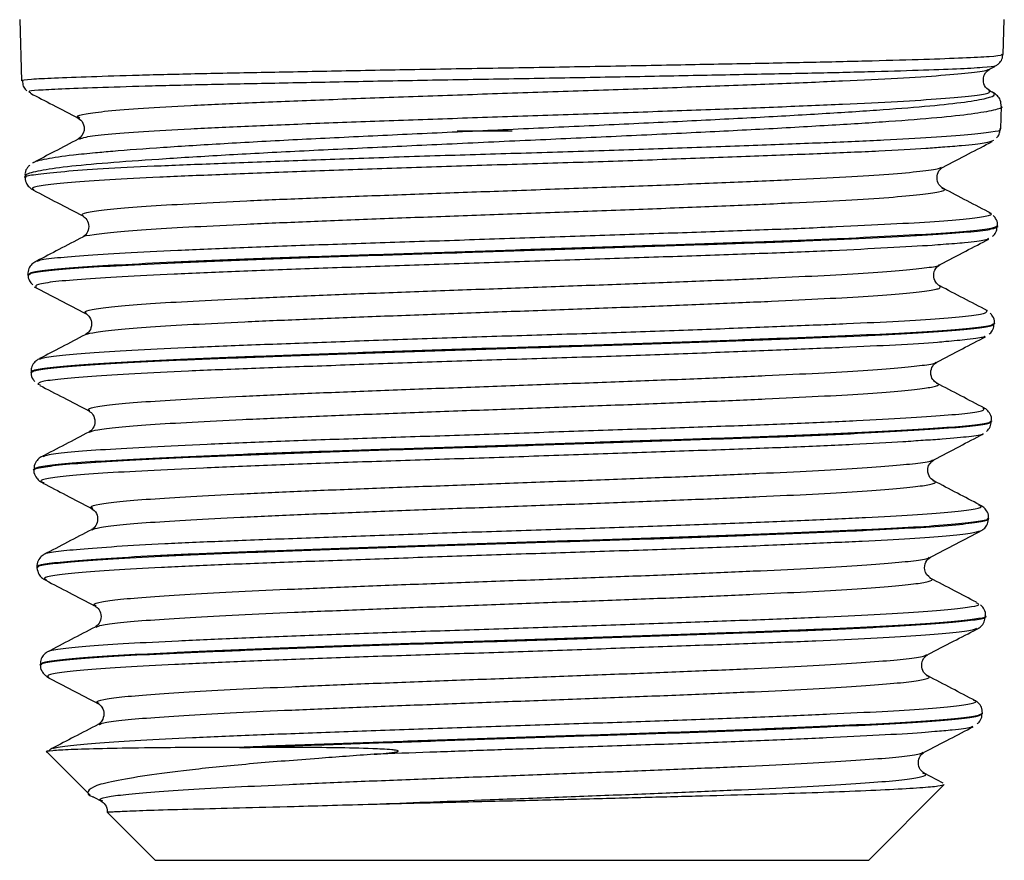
# Model space of a CAD drawing. Header units: millimetres. Extents: x 56 to 624, y -436 to 314.
# Tile 3 of 22: x 71 to 84, y 12 to 24. Entities that reach past the tile are written whole.
import ezdxf

# ---------------------------------------------------------------- set-up
doc = ezdxf.new("R2010")
doc.units = ezdxf.units.MM

msp = doc.modelspace()

# ---------------------------------------------------------------- linework, layer by layer
at = {"color": 7, "linetype": 'Continuous', "lineweight": 25}
for p, q in [((70.761, 23.825), (70.787, 22.985)), ((84.248, 23.349), (84.263, 23.825)), ((84.059, 23.146), (84.134, 23.185)), ((84.131, 23.192), (84.131, 23.191)), ((70.909, 22.828), (70.915, 22.825)), ((84.076, 22.844), (84.056, 22.855)), ((84.216, 22.326), (84.226, 22.637)), ((71.586, 22.474), (71.584, 22.476)), ((76.762, 22.299), (77.512, 22.299)), ((70.828, 21.675), (70.829, 21.659)), ((70.954, 21.492), (70.955, 21.491)), ((83.412, 21.51), (83.407, 21.511)), ((84.066, 21.171), (84.054, 21.175)), ((84.174, 20.991), (84.174, 20.998)), ((83.369, 20.465), (83.37, 20.468)), ((70.87, 20.328), (70.87, 20.32)), ((70.983, 20.159), (70.979, 20.154)), ((84.132, 19.653), (84.133, 19.659)), ((70.912, 18.993), (70.912, 18.986)), ((71.011, 18.827), (71.04, 18.818)), ((71.725, 18.46), (71.724, 18.461)), ((84.091, 18.316), (84.091, 18.323)), ((70.954, 17.654), (70.954, 17.647)), ((71.085, 17.481), (71.095, 17.477)), ((84.049, 16.98), (84.049, 16.986)), ((70.996, 16.318), (70.996, 16.312)), ((71.124, 16.147), (71.13, 16.141)), ((83.887, 15.824), (83.875, 15.829)), ((71.81, 15.787), (71.808, 15.789)), ((84.007, 15.642), (84.007, 15.649)), ((83.881, 15.476), (83.863, 15.47)), ((71.037, 14.98), (71.038, 14.974)), ((83.201, 14.827), (83.198, 14.828)), ((83.965, 14.308), (83.965, 14.313)), ((71.849, 14.16), (71.854, 14.162)), ((71.138, 13.782), (71.729, 13.192)), ((73.777, 13.848), (73.921, 13.848)), ((83.151, 13.491), (83.148, 13.493)), ((83.424, 13.358), (83.166, 13.493)), ((82.402, 12.299), (83.44, 13.337)), ((71.778, 13.164), (71.881, 13.11)), ((71.9, 13.11), (71.893, 13.113)), ((71.96, 12.961), (72.621, 12.299)), ((82.402, 12.299), (72.621, 12.299))]:
    msp.add_line(p, q, dxfattribs=at)
for points, knots in [([(70.802, 22.986), (70.797, 22.987), (70.768, 22.998), (70.901, 23.01), (71.211, 23.026), (71.713, 23.045), (72.38, 23.066), (73.188, 23.086), (74.126, 23.104), (75.151, 23.125), (76.254, 23.145), (77.382, 23.164), (78.525, 23.183), (79.628, 23.204), (80.682, 23.224), (81.637, 23.242), (82.483, 23.263), (83.18, 23.283), (83.725, 23.302), (84.078, 23.321), (84.248, 23.338), (84.229, 23.347), (84.224, 23.35)], [0, 0, 0, 0, 0.010737, 0.065173, 0.118062, 0.172484, 0.225397, 0.279846, 0.332752, 0.387192, 0.440124, 0.494592, 0.547522, 0.601986, 0.654932, 0.709415, 0.762371, 0.816864, 0.869822, 0.924316, 0.977305, 1, 1, 1, 1]), ([(84.134, 23.187), (84.145, 23.192), (84.166, 23.201), (84.213, 23.247), (84.243, 23.304), (84.24, 23.341), (84.239, 23.35)], [0, 0, 0, 0, 0.332866, 0.615362, 0.896166, 1, 1, 1, 1]), ([(84.131, 23.191), (84.133, 23.19), (84.144, 23.182), (83.984, 23.167), (83.639, 23.148), (83.106, 23.129), (82.416, 23.108), (81.589, 23.088), (80.643, 23.07), (79.611, 23.05), (78.518, 23.029), (77.397, 23.01), (76.28, 22.991), (75.198, 22.971), (74.182, 22.95), (73.26, 22.932), (72.46, 22.912), (71.802, 22.891), (71.307, 22.873), (70.996, 22.856), (70.864, 22.843), (70.899, 22.831), (70.909, 22.828)], [0, 0, 0, 0, 0.009559, 0.063552, 0.117519, 0.171485, 0.22545, 0.279414, 0.333364, 0.387312, 0.441253, 0.495193, 0.549124, 0.603056, 0.656972, 0.710889, 0.764802, 0.818716, 0.87262, 0.926524, 0.980388, 1, 1, 1, 1]), ([(71.584, 22.476), (71.568, 22.483), (71.524, 22.503), (71.647, 22.535), (71.942, 22.573), (72.432, 22.611), (73.085, 22.648), (73.882, 22.686), (74.802, 22.723), (75.818, 22.761), (76.898, 22.799), (78.008, 22.836), (79.115, 22.874), (80.182, 22.911), (81.179, 22.949), (82.07, 22.987), (82.825, 23.024), (83.428, 23.062), (83.836, 23.099), (84.038, 23.127), (84.04, 23.143), (84.04, 23.146)], [0, 0, 0, 0, 0.031193, 0.084925, 0.138876, 0.193211, 0.247868, 0.302812, 0.358049, 0.413594, 0.469438, 0.525562, 0.581996, 0.638734, 0.695754, 0.753074, 0.810703, 0.868622, 0.926829, 0.985346, 1, 1, 1, 1]), ([(84.06, 22.853), (84.034, 22.872), (83.985, 22.908), (83.962, 23.064), (84.022, 23.114), (84.06, 23.146)], [0, 0, 0, 0, 0.282513, 0.54734, 1, 1, 1, 1]), ([(70.798, 22.985), (70.8, 22.961), (70.805, 22.911), (70.839, 22.867), (70.854, 22.855), (70.859, 22.851)], [0, 0, 0, 0, 0.404066, 0.814898, 1, 1, 1, 1]), ([(71.579, 22.187), (71.601, 22.197), (71.653, 22.219), (71.947, 22.254), (72.431, 22.291), (73.085, 22.329), (73.882, 22.366), (74.802, 22.404), (75.818, 22.442), (76.898, 22.479), (78.008, 22.517), (79.115, 22.554), (80.182, 22.592), (81.179, 22.63), (82.07, 22.667), (82.825, 22.705), (83.426, 22.742), (83.844, 22.78), (84.075, 22.817), (84.062, 22.841), (84.055, 22.853)], [0, 0, 0, 0, 0.041632, 0.095705, 0.150163, 0.204944, 0.260012, 0.315374, 0.371044, 0.427014, 0.483265, 0.539827, 0.596693, 0.653842, 0.711292, 0.76905, 0.8271, 0.885439, 0.944087, 1, 1, 1, 1]), ([(71.801, 22.002), (71.877, 22.009), (72.126, 22.034), (72.715, 22.075), (73.544, 22.128), (74.494, 22.18), (75.529, 22.23), (76.62, 22.282), (77.738, 22.334), (78.85, 22.386), (79.924, 22.437), (80.931, 22.489), (81.839, 22.541), (82.627, 22.592), (83.266, 22.643), (83.746, 22.696), (84.042, 22.748), (84.168, 22.798), (84.091, 22.833), (84.053, 22.85)], [0, 0, 0, 0, 0.026754, 0.087494, 0.148261, 0.209029, 0.269809, 0.330589, 0.391427, 0.452264, 0.513097, 0.573931, 0.634829, 0.695726, 0.756623, 0.817519, 0.878463, 0.939408, 1, 1, 1, 1]), ([(84.22, 22.637), (84.218, 22.666), (84.214, 22.727), (84.165, 22.786), (84.12, 22.821), (84.091, 22.836), (84.074, 22.842), (84.073, 22.842)], [0, 0, 0, 0, 0.202986, 0.423505, 0.661932, 0.98037, 1, 1, 1, 1]), ([(70.91, 22.816), (71.011, 22.763), (71.23, 22.649), (71.448, 22.535), (71.565, 22.474)], [0, 0, 0, 0, 0.464584, 1, 1, 1, 1]), ([(84.218, 22.638), (84.22, 22.636), (84.251, 22.618), (84.13, 22.583), (83.846, 22.531), (83.357, 22.478), (82.713, 22.427), (81.913, 22.377), (80.997, 22.324), (79.972, 22.272), (78.888, 22.221), (77.755, 22.17), (76.626, 22.117), (75.512, 22.065), (74.466, 22.015), (73.497, 21.963), (72.652, 21.91), (71.939, 21.859), (71.388, 21.809), (71.018, 21.753), (70.833, 21.707), (70.847, 21.683), (70.851, 21.675)], [0, 0, 0, 0, 0.00476, 0.057876, 0.112533, 0.165617, 0.220241, 0.273313, 0.327928, 0.380959, 0.435528, 0.488549, 0.543111, 0.596093, 0.650612, 0.703578, 0.758082, 0.811019, 0.865493, 0.918395, 0.972832, 1, 1, 1, 1]), ([(71.565, 22.475), (71.589, 22.457), (71.637, 22.421), (71.657, 22.266), (71.599, 22.217), (71.562, 22.186)], [0, 0, 0, 0, 0.27953, 0.542759, 1, 1, 1, 1]), ([(70.852, 21.659), (70.847, 21.664), (70.827, 21.681), (70.995, 21.708), (71.344, 21.745), (71.884, 21.783), (72.576, 21.819), (73.416, 21.852), (74.365, 21.888), (75.412, 21.926), (76.51, 21.963), (77.647, 21.997), (78.77, 22.031), (79.867, 22.069), (80.889, 22.106), (81.823, 22.141), (82.628, 22.175), (83.293, 22.212), (83.793, 22.25), (84.101, 22.286), (84.234, 22.31), (84.207, 22.324), (84.203, 22.326)], [0, 0, 0, 0, 0.02284, 0.075772, 0.130239, 0.18321, 0.23772, 0.290694, 0.345206, 0.398204, 0.452741, 0.50576, 0.560318, 0.613343, 0.667906, 0.720968, 0.775571, 0.828625, 0.883218, 0.936319, 0.990963, 1, 1, 1, 1]), ([(84.156, 22.204), (84.17, 22.219), (84.197, 22.247), (84.203, 22.3), (84.206, 22.325)], [0, 0, 0, 0, 0.539386, 1, 1, 1, 1]), ([(71.563, 22.187), (71.455, 22.13), (71.251, 22.024), (71.048, 21.917), (70.953, 21.868)], [0, 0, 0, 0, 0.534574, 1, 1, 1, 1]), ([(84.116, 22.166), (84.084, 22.154), (84.022, 22.132), (83.768, 22.102), (83.506, 22.082), (83.414, 22.076)], [0, 0, 0, 0, 0.394131, 0.788261, 1, 1, 1, 1]), ([(83.423, 21.803), (83.54, 21.864), (83.764, 21.981), (83.989, 22.098), (84.097, 22.154)], [0, 0, 0, 0, 0.52033, 1, 1, 1, 1]), ([(83.414, 22.076), (83.342, 22.07), (83.115, 22.051), (82.559, 22.021), (81.77, 21.987), (80.853, 21.953), (79.843, 21.915), (78.767, 21.877), (77.655, 21.843), (76.54, 21.809), (75.453, 21.772), (74.424, 21.734), (73.485, 21.699), (72.658, 21.665), (71.972, 21.629), (71.44, 21.591), (71.09, 21.555), (70.91, 21.523), (70.941, 21.502), (70.954, 21.492)], [0, 0, 0, 0, 0.02846, 0.090003, 0.151543, 0.213083, 0.274584, 0.336086, 0.397583, 0.459079, 0.520543, 0.582006, 0.643458, 0.704909, 0.766335, 0.827762, 0.889167, 0.950572, 1, 1, 1, 1]), ([(70.948, 21.856), (70.947, 21.859), (70.941, 21.878), (71.119, 21.918), (71.4, 21.966), (71.695, 21.992), (71.801, 22.002)], [0, 0, 0, 0, 0.0671001, 0.4315069, 0.7959131, 1, 1, 1, 1]), ([(70.9, 21.83), (70.889, 21.821), (70.866, 21.8), (70.83, 21.739), (70.834, 21.691), (70.836, 21.675)], [0, 0, 0, 0, 0.345529, 0.778747, 1, 1, 1, 1]), ([(71.633, 21.134), (71.622, 21.144), (71.598, 21.166), (71.758, 21.201), (72.072, 21.236), (72.541, 21.271), (73.141, 21.306), (73.859, 21.342), (74.68, 21.377), (75.581, 21.412), (76.533, 21.447), (77.534, 21.483), (78.558, 21.52), (79.57, 21.558), (80.518, 21.595), (81.375, 21.633), (82.113, 21.67), (82.706, 21.708), (83.127, 21.746), (83.366, 21.777), (83.391, 21.796), (83.4, 21.803)], [0, 0, 0, 0, 0.04724, 0.099824, 0.152425, 0.205038, 0.257676, 0.310305, 0.362946, 0.415591, 0.468265, 0.520944, 0.577122, 0.633313, 0.689529, 0.74576, 0.801981, 0.858219, 0.914475, 0.970754, 1, 1, 1, 1]), ([(83.423, 21.513), (83.403, 21.527), (83.362, 21.556), (83.329, 21.658), (83.362, 21.76), (83.403, 21.789), (83.423, 21.803)], [0, 0, 0, 0, 0.248012, 0.500396, 0.752534, 1, 1, 1, 1]), ([(70.835, 21.664), (70.835, 21.662), (70.828, 21.63), (70.858, 21.566), (70.901, 21.517), (70.933, 21.495), (70.948, 21.489), (70.954, 21.487)], [0, 0, 0, 0, 0.01583, 0.297688, 0.552436, 0.835149, 1, 1, 1, 1]), ([(70.951, 21.486), (71.059, 21.43), (71.284, 21.312), (71.509, 21.195), (71.626, 21.134)], [0, 0, 0, 0, 0.4809968, 1, 1, 1, 1]), ([(71.629, 20.844), (71.628, 20.845), (71.625, 20.857), (71.767, 20.881), (72.07, 20.916), (72.541, 20.952), (73.141, 20.987), (73.859, 21.022), (74.68, 21.057), (75.581, 21.093), (76.533, 21.128), (77.534, 21.164), (78.558, 21.201), (79.57, 21.238), (80.518, 21.276), (81.374, 21.314), (82.114, 21.351), (82.704, 21.389), (83.135, 21.426), (83.38, 21.464), (83.473, 21.492), (83.421, 21.507), (83.412, 21.51)], [0, 0, 0, 0, 0.002679, 0.055561, 0.108459, 0.16137, 0.214305, 0.267233, 0.320171, 0.373114, 0.426086, 0.479063, 0.535559, 0.592068, 0.648601, 0.705151, 0.76169, 0.818246, 0.874821, 0.931418, 0.988003, 1, 1, 1, 1]), ([(84.081, 21.169), (83.972, 21.226), (83.754, 21.339), (83.537, 21.453), (83.428, 21.51)], [0, 0, 0, 0, 0.500039, 1, 1, 1, 1]), ([(71.001, 20.508), (71.003, 20.512), (71.012, 20.529), (71.214, 20.558), (71.61, 20.592), (72.183, 20.626), (72.907, 20.663), (73.761, 20.701), (74.723, 20.736), (75.764, 20.77), (76.856, 20.806), (77.966, 20.844), (79.064, 20.881), (80.119, 20.915), (81.098, 20.95), (81.978, 20.987), (82.729, 21.024), (83.333, 21.059), (83.774, 21.093), (84.021, 21.13), (84.112, 21.157), (84.069, 21.17), (84.066, 21.171)], [0, 0, 0, 0, 0.017893, 0.072092, 0.126323, 0.180554, 0.234774, 0.288994, 0.343273, 0.397553, 0.4518, 0.506048, 0.560369, 0.614691, 0.668973, 0.723255, 0.777613, 0.831971, 0.886294, 0.940617, 0.995006, 1, 1, 1, 1]), ([(71.625, 21.134), (71.646, 21.12), (71.686, 21.091), (71.719, 20.989), (71.686, 20.887), (71.645, 20.858), (71.625, 20.844)], [0, 0, 0, 0, 0.247758, 0.499731, 0.751875, 1, 1, 1, 1]), ([(84.167, 20.997), (84.169, 21.003), (84.176, 21.039), (84.147, 21.102), (84.121, 21.128), (84.11, 21.139)], [0, 0, 0, 0, 0.095149, 0.604612, 1, 1, 1, 1]), ([(70.892, 20.321), (70.89, 20.329), (70.887, 20.349), (71.094, 20.382), (71.486, 20.418), (72.053, 20.451), (72.779, 20.487), (73.633, 20.525), (74.606, 20.562), (75.653, 20.596), (76.763, 20.63), (77.884, 20.668), (79.005, 20.706), (80.075, 20.74), (81.081, 20.774), (81.977, 20.811), (82.754, 20.849), (83.377, 20.885), (83.835, 20.918), (84.121, 20.954), (84.155, 20.979), (84.172, 20.991)], [0, 0, 0, 0, 0.033587, 0.08802, 0.14096, 0.195439, 0.248368, 0.302832, 0.35581, 0.410328, 0.463293, 0.517792, 0.570805, 0.625359, 0.678362, 0.732901, 0.785946, 0.840532, 0.893577, 0.94816, 1, 1, 1, 1]), ([(84.164, 20.998), (84.153, 20.987), (84.131, 20.964), (83.865, 20.928), (83.428, 20.894), (82.813, 20.86), (82.055, 20.822), (81.161, 20.785), (80.172, 20.75), (79.098, 20.716), (77.989, 20.679), (76.857, 20.641), (75.754, 20.605), (74.692, 20.571), (73.719, 20.536), (72.846, 20.498), (72.114, 20.461), (71.527, 20.427), (71.123, 20.393), (70.895, 20.358), (70.891, 20.337), (70.89, 20.328)], [0, 0, 0, 0, 0.047942, 0.100965, 0.155526, 0.208558, 0.263132, 0.316116, 0.370637, 0.423635, 0.478174, 0.531123, 0.585607, 0.638569, 0.693069, 0.745987, 0.80044, 0.853362, 0.907821, 0.960712, 1, 1, 1, 1]), ([(84.102, 20.855), (84.106, 20.858), (84.123, 20.871), (84.159, 20.918), (84.161, 20.97), (84.161, 20.991)], [0, 0, 0, 0, 0.171499, 0.669555, 1, 1, 1, 1]), ([(71.625, 20.844), (71.516, 20.787), (71.307, 20.678), (71.097, 20.569), (70.997, 20.516)], [0, 0, 0, 0, 0.519516, 1, 1, 1, 1]), ([(83.383, 20.468), (83.5, 20.529), (83.723, 20.645), (83.946, 20.762), (84.052, 20.817)], [0, 0, 0, 0, 0.524029, 1, 1, 1, 1]), ([(84.048, 20.826), (84.035, 20.817), (84.003, 20.796), (83.79, 20.769), (83.529, 20.75), (83.426, 20.742)], [0, 0, 0, 0, 0.28751, 0.717916, 1, 1, 1, 1]), ([(83.426, 20.742), (83.376, 20.739), (83.185, 20.723), (82.677, 20.695), (81.926, 20.657), (81.037, 20.621), (80.052, 20.586), (78.994, 20.552), (77.894, 20.515), (76.784, 20.477), (75.695, 20.442), (74.658, 20.408), (73.702, 20.372), (72.856, 20.334), (72.141, 20.297), (71.58, 20.264), (71.19, 20.229), (70.975, 20.192), (70.981, 20.17), (70.983, 20.159)], [0, 0, 0, 0, 0.021306, 0.083112, 0.144918, 0.2067, 0.268482, 0.330249, 0.392017, 0.453753, 0.515488, 0.577216, 0.638944, 0.700635, 0.762327, 0.824014, 0.885701, 0.947349, 1, 1, 1, 1]), ([(71.004, 20.517), (70.996, 20.514), (70.976, 20.507), (70.936, 20.481), (70.882, 20.421), (70.875, 20.36), (70.872, 20.331)], [0, 0, 0, 0, 0.226229, 0.541124, 0.77993, 1, 1, 1, 1]), ([(71.675, 19.797), (71.663, 19.807), (71.635, 19.828), (71.787, 19.861), (72.086, 19.896), (72.534, 19.932), (73.119, 19.967), (73.83, 20.002), (74.639, 20.037), (75.526, 20.073), (76.468, 20.108), (77.439, 20.143), (78.413, 20.178), (79.362, 20.214), (80.262, 20.249), (81.087, 20.284), (81.811, 20.319), (82.418, 20.355), (82.898, 20.39), (83.217, 20.425), (83.37, 20.45), (83.369, 20.464), (83.369, 20.465)], [0, 0, 0, 0, 0.042614, 0.095308, 0.14803, 0.200746, 0.25347, 0.306198, 0.358955, 0.411721, 0.464479, 0.517253, 0.57004, 0.622851, 0.675653, 0.728468, 0.781286, 0.834135, 0.886988, 0.939836, 0.992698, 1, 1, 1, 1]), ([(83.377, 20.175), (83.357, 20.19), (83.317, 20.218), (83.284, 20.32), (83.317, 20.422), (83.358, 20.45), (83.378, 20.465)], [0, 0, 0, 0, 0.2479729, 0.4999363, 0.7519504, 1, 1, 1, 1]), ([(70.879, 20.323), (70.879, 20.318), (70.873, 20.284), (70.904, 20.226), (70.928, 20.202), (70.939, 20.191)], [0, 0, 0, 0, 0.074118, 0.600507, 1, 1, 1, 1]), ([(70.961, 20.163), (71.078, 20.102), (71.312, 19.98), (71.546, 19.858), (71.663, 19.797)], [0, 0, 0, 0, 0.500041, 1, 1, 1, 1]), ([(71.665, 19.507), (71.702, 19.519), (71.778, 19.542), (72.088, 19.577), (72.533, 19.612), (73.12, 19.648), (73.83, 19.683), (74.639, 19.718), (75.526, 19.753), (76.468, 19.789), (77.439, 19.824), (78.413, 19.859), (79.362, 19.894), (80.262, 19.93), (81.087, 19.965), (81.811, 20), (82.419, 20.035), (82.896, 20.071), (83.225, 20.106), (83.401, 20.141), (83.384, 20.164), (83.376, 20.176)], [0, 0, 0, 0, 0.052083, 0.104728, 0.157368, 0.210015, 0.262667, 0.315347, 0.368037, 0.420718, 0.473415, 0.526126, 0.57886, 0.631586, 0.684324, 0.737066, 0.789838, 0.842614, 0.895385, 0.94817, 1, 1, 1, 1]), ([(84.03, 19.835), (83.921, 19.892), (83.703, 20.005), (83.486, 20.119), (83.377, 20.176)], [0, 0, 0, 0, 0.500052, 1, 1, 1, 1]), ([(71.039, 19.169), (71.049, 19.176), (71.074, 19.195), (71.325, 19.225), (71.755, 19.262), (72.361, 19.3), (73.108, 19.335), (73.983, 19.369), (74.957, 19.405), (76.006, 19.443), (77.097, 19.48), (78.2, 19.513), (79.285, 19.548), (80.318, 19.586), (81.274, 19.624), (82.121, 19.658), (82.839, 19.692), (83.404, 19.729), (83.801, 19.767), (84.024, 19.801), (84.023, 19.823), (84.023, 19.833)], [0, 0, 0, 0, 0.0335, 0.087411, 0.141322, 0.195307, 0.249292, 0.303247, 0.357202, 0.411216, 0.465229, 0.519234, 0.57324, 0.627277, 0.681314, 0.735373, 0.789432, 0.843489, 0.897546, 0.951655, 1, 1, 1, 1]), ([(71.665, 19.796), (71.685, 19.782), (71.725, 19.753), (71.757, 19.652), (71.724, 19.55), (71.684, 19.521), (71.664, 19.507)], [0, 0, 0, 0, 0.247949, 0.500057, 0.752109, 1, 1, 1, 1]), ([(84.023, 19.833), (84.026, 19.834), (84.031, 19.836), (84.022, 19.838), (84.018, 19.838)], [0, 0, 0, 0, 0.659781, 1, 1, 1, 1]), ([(84.124, 19.658), (84.126, 19.663), (84.134, 19.699), (84.105, 19.764), (84.08, 19.791), (84.068, 19.802)], [0, 0, 0, 0, 0.092267, 0.602787, 1, 1, 1, 1]), ([(84.112, 19.66), (84.112, 19.652), (84.112, 19.633), (83.897, 19.603), (83.498, 19.564), (82.927, 19.527), (82.198, 19.493), (81.343, 19.459), (80.37, 19.421), (79.327, 19.384), (78.222, 19.348), (77.107, 19.315), (75.994, 19.279), (74.934, 19.24), (73.939, 19.204), (73.055, 19.17), (72.29, 19.135), (71.679, 19.097), (71.233, 19.06), (70.959, 19.026), (70.93, 19.004), (70.917, 18.993)], [0, 0, 0, 0, 0.035538, 0.090142, 0.143164, 0.197724, 0.250745, 0.305305, 0.358301, 0.412834, 0.46581, 0.520322, 0.573289, 0.627794, 0.680725, 0.735191, 0.788127, 0.842601, 0.895491, 0.949914, 1, 1, 1, 1]), ([(70.926, 18.987), (70.934, 18.997), (70.951, 19.019), (71.204, 19.05), (71.63, 19.087), (72.232, 19.125), (72.978, 19.161), (73.861, 19.195), (74.839, 19.23), (75.903, 19.268), (77.003, 19.305), (78.128, 19.339), (79.226, 19.373), (80.285, 19.411), (81.256, 19.448), (82.13, 19.484), (82.865, 19.517), (83.456, 19.554), (83.867, 19.592), (84.103, 19.625), (84.111, 19.645), (84.115, 19.654)], [0, 0, 0, 0, 0.045143, 0.098059, 0.15251, 0.205463, 0.259954, 0.312913, 0.367409, 0.42039, 0.474909, 0.527913, 0.582456, 0.635464, 0.690009, 0.743056, 0.797644, 0.850682, 0.905258, 0.958344, 1, 1, 1, 1]), ([(84.057, 19.515), (84.06, 19.517), (84.074, 19.526), (84.112, 19.569), (84.119, 19.626), (84.123, 19.652)], [0, 0, 0, 0, 0.104251, 0.586608, 1, 1, 1, 1]), ([(71.66, 19.505), (71.551, 19.448), (71.343, 19.339), (71.134, 19.23), (71.034, 19.178)], [0, 0, 0, 0, 0.5219806, 1, 1, 1, 1]), ([(71.664, 19.505), (71.662, 19.505), (71.661, 19.506), (71.664, 19.507), (71.665, 19.507)], [0, 0, 0, 0, 0.837685, 1, 1, 1, 1]), ([(83.337, 19.129), (83.454, 19.19), (83.677, 19.307), (83.9, 19.423), (84.006, 19.478)], [0, 0, 0, 0, 0.5243706, 1, 1, 1, 1]), ([(84.001, 19.487), (83.998, 19.483), (83.986, 19.467), (83.813, 19.442), (83.565, 19.42), (83.461, 19.411)], [0, 0, 0, 0, 0.18843, 0.662207, 1, 1, 1, 1]), ([(83.461, 19.411), (83.424, 19.407), (83.256, 19.391), (82.789, 19.363), (82.072, 19.33), (81.214, 19.295), (80.254, 19.257), (79.216, 19.219), (78.129, 19.185), (77.026, 19.151), (75.937, 19.114), (74.892, 19.076), (73.924, 19.041), (73.055, 19.007), (72.317, 18.971), (71.723, 18.933), (71.3, 18.897), (71.038, 18.863), (71.02, 18.839), (71.011, 18.827)], [0, 0, 0, 0, 0.017618, 0.079092, 0.140563, 0.202033, 0.263465, 0.324898, 0.386325, 0.447753, 0.509145, 0.570538, 0.63192, 0.693302, 0.754657, 0.816012, 0.877348, 0.938683, 1, 1, 1, 1]), ([(71.052, 19.183), (71.049, 19.183), (71.034, 19.179), (71.005, 19.163), (70.96, 19.127), (70.916, 19.064), (70.918, 19.013), (70.919, 18.993)], [0, 0, 0, 0, 0.106712, 0.398964, 0.632464, 0.8582, 1, 1, 1, 1]), ([(71.724, 18.461), (71.71, 18.469), (71.678, 18.49), (71.81, 18.522), (72.092, 18.557), (72.533, 18.592), (73.108, 18.627), (73.801, 18.663), (74.595, 18.698), (75.472, 18.733), (76.405, 18.768), (77.368, 18.804), (78.336, 18.839), (79.282, 18.874), (80.178, 18.909), (81.001, 18.945), (81.732, 18.98), (82.348, 19.015), (82.83, 19.05), (83.153, 19.086), (83.318, 19.112), (83.322, 19.126), (83.323, 19.129)], [0, 0, 0, 0, 0.038207, 0.0908699, 0.1435369, 0.1962102, 0.2489094, 0.3016218, 0.3543239, 0.4070433, 0.4597725, 0.5125284, 0.5652781, 0.6180368, 0.6707997, 0.7235915, 0.7763915, 0.8291836, 0.8819921, 0.9348144, 0.9876602, 1, 1, 1, 1]), ([(83.337, 18.839), (83.317, 18.854), (83.277, 18.882), (83.244, 18.984), (83.276, 19.086), (83.316, 19.114), (83.336, 19.128)], [0, 0, 0, 0, 0.24827, 0.500397, 0.75227, 1, 1, 1, 1]), ([(70.919, 18.988), (70.918, 18.984), (70.912, 18.951), (70.939, 18.896), (70.961, 18.872), (70.969, 18.864)], [0, 0, 0, 0, 0.06482, 0.653632, 1, 1, 1, 1]), ([(71.036, 18.811), (71.144, 18.755), (71.369, 18.638), (71.593, 18.521), (71.71, 18.46)], [0, 0, 0, 0, 0.479776, 1, 1, 1, 1]), ([(71.717, 18.171), (71.746, 18.181), (71.808, 18.204), (72.095, 18.238), (72.532, 18.273), (73.108, 18.308), (73.801, 18.343), (74.595, 18.379), (75.472, 18.414), (76.405, 18.449), (77.368, 18.484), (78.336, 18.52), (79.282, 18.555), (80.178, 18.59), (81.001, 18.625), (81.731, 18.661), (82.349, 18.696), (82.827, 18.731), (83.164, 18.766), (83.332, 18.802), (83.387, 18.826), (83.337, 18.838), (83.334, 18.839)], [0, 0, 0, 0, 0.047179, 0.099861, 0.152549, 0.205263, 0.25799, 0.310706, 0.36344, 0.416184, 0.468955, 0.521719, 0.574492, 0.62727, 0.680076, 0.732891, 0.785698, 0.838521, 0.891358, 0.944218, 0.99707, 1, 1, 1, 1]), ([(83.991, 18.498), (83.882, 18.555), (83.665, 18.669), (83.447, 18.782), (83.338, 18.839)], [0, 0, 0, 0, 0.5000324, 1, 1, 1, 1]), ([(71.081, 17.834), (71.103, 17.843), (71.152, 17.865), (71.441, 17.899), (71.91, 17.934), (72.541, 17.968), (73.314, 18.005), (74.206, 18.043), (75.193, 18.078), (76.246, 18.112), (77.336, 18.148), (78.43, 18.186), (79.499, 18.222), (80.513, 18.256), (81.44, 18.291), (82.257, 18.329), (82.938, 18.366), (83.468, 18.401), (83.821, 18.435), (84.007, 18.47), (83.98, 18.493), (83.968, 18.503)], [0, 0, 0, 0, 0.040372, 0.094052, 0.147767, 0.201483, 0.255185, 0.308886, 0.36265, 0.416413, 0.470143, 0.523873, 0.577678, 0.631483, 0.685248, 0.739014, 0.792855, 0.846695, 0.900503, 0.95431, 1, 1, 1, 1]), ([(84.083, 18.322), (84.085, 18.332), (84.093, 18.373), (84.059, 18.44), (84.015, 18.484), (83.986, 18.502), (83.972, 18.507), (83.969, 18.509)], [0, 0, 0, 0, 0.090779, 0.358506, 0.607587, 0.892796, 1, 1, 1, 1]), ([(71.71, 18.46), (71.73, 18.446), (71.77, 18.417), (71.803, 18.315), (71.771, 18.213), (71.73, 18.185), (71.71, 18.171)], [0, 0, 0, 0, 0.24789, 0.499866, 0.751923, 1, 1, 1, 1]), ([(70.959, 17.648), (70.957, 17.649), (70.927, 17.661), (71.042, 17.687), (71.313, 17.724), (71.786, 17.76), (72.411, 17.793), (73.189, 17.829), (74.082, 17.867), (75.081, 17.904), (76.142, 17.938), (77.251, 17.972), (78.357, 18.01), (79.45, 18.048), (80.479, 18.082), (81.433, 18.116), (82.267, 18.153), (82.973, 18.191), (83.521, 18.227), (83.893, 18.261), (84.082, 18.291), (84.072, 18.311), (84.068, 18.317)], [0, 0, 0, 0, 0.002813, 0.055712, 0.110144, 0.163087, 0.217568, 0.270498, 0.324963, 0.377944, 0.432464, 0.48543, 0.539932, 0.592947, 0.647503, 0.700509, 0.755052, 0.808099, 0.862687, 0.915736, 0.970324, 1, 1, 1, 1]), ([(84.067, 18.324), (84.072, 18.318), (84.088, 18.3), (83.915, 18.27), (83.564, 18.236), (83.026, 18.201), (82.339, 18.164), (81.508, 18.126), (80.572, 18.091), (79.54, 18.058), (78.46, 18.021), (77.344, 17.983), (76.243, 17.947), (75.169, 17.913), (74.17, 17.878), (73.259, 17.839), (72.477, 17.803), (71.832, 17.769), (71.35, 17.735), (71.057, 17.697), (70.932, 17.669), (70.962, 17.656), (70.965, 17.654)], [0, 0, 0, 0, 0.02474, 0.077772, 0.132341, 0.185381, 0.239962, 0.292954, 0.347482, 0.400487, 0.455033, 0.507989, 0.56248, 0.615449, 0.669956, 0.72288, 0.777338, 0.830267, 0.884733, 0.937629, 0.992059, 1, 1, 1, 1]), ([(84.018, 18.18), (84.021, 18.182), (84.035, 18.192), (84.072, 18.234), (84.08, 18.289), (84.083, 18.314)], [0, 0, 0, 0, 0.11513, 0.602978, 1, 1, 1, 1]), ([(71.71, 18.171), (71.601, 18.114), (71.384, 18.001), (71.167, 17.887), (71.058, 17.83)], [0, 0, 0, 0, 0.499955, 1, 1, 1, 1]), ([(83.968, 18.149), (83.969, 18.147), (83.971, 18.132), (83.789, 18.107), (83.518, 18.079), (83.241, 18.061), (83.15, 18.056)], [0, 0, 0, 0, 0.059471, 0.438315, 0.817155, 1, 1, 1, 1]), ([(83.296, 17.792), (83.413, 17.853), (83.638, 17.97), (83.863, 18.087), (83.971, 18.144)], [0, 0, 0, 0, 0.519707, 1, 1, 1, 1]), ([(83.15, 18.056), (83.062, 18.049), (82.802, 18.031), (82.203, 17.999), (81.384, 17.963), (80.449, 17.929), (79.432, 17.894), (78.36, 17.857), (77.265, 17.819), (76.177, 17.784), (75.128, 17.75), (74.145, 17.714), (73.261, 17.676), (72.495, 17.64), (71.876, 17.606), (71.411, 17.571), (71.134, 17.533), (71.021, 17.502), (71.07, 17.486), (71.085, 17.481)], [0, 0, 0, 0, 0.032478, 0.095278, 0.158054, 0.22083, 0.283591, 0.346351, 0.40908, 0.471809, 0.534529, 0.597248, 0.659931, 0.722614, 0.785292, 0.84797, 0.910608, 0.973247, 1, 1, 1, 1]), ([(71.092, 17.846), (71.087, 17.845), (71.071, 17.839), (71.037, 17.821), (70.988, 17.774), (70.952, 17.705), (70.96, 17.665), (70.962, 17.654)], [0, 0, 0, 0, 0.124127, 0.454036, 0.686863, 0.91622, 1, 1, 1, 1]), ([(71.765, 17.124), (71.75, 17.132), (71.712, 17.151), (71.837, 17.182), (72.11, 17.218), (72.533, 17.253), (73.089, 17.288), (73.771, 17.323), (74.557, 17.359), (75.421, 17.394), (76.343, 17.429), (77.298, 17.464), (78.259, 17.5), (79.199, 17.535), (80.095, 17.57), (80.922, 17.605), (81.652, 17.641), (82.268, 17.676), (82.759, 17.711), (83.097, 17.746), (83.272, 17.773), (83.278, 17.788), (83.28, 17.792)], [0, 0, 0, 0, 0.034594, 0.087299, 0.140026, 0.192771, 0.245504, 0.298255, 0.351012, 0.403799, 0.456582, 0.50937, 0.562164, 0.614985, 0.667818, 0.720641, 0.773482, 0.826333, 0.879211, 0.932081, 0.984962, 1, 1, 1, 1]), ([(83.295, 17.502), (83.27, 17.52), (83.222, 17.555), (83.2, 17.71), (83.26, 17.76), (83.297, 17.792)], [0, 0, 0, 0, 0.2818717, 0.5466649, 1, 1, 1, 1]), ([(70.958, 17.648), (70.957, 17.646), (70.951, 17.612), (70.983, 17.55), (71.026, 17.503), (71.063, 17.48), (71.082, 17.473), (71.091, 17.469)], [0, 0, 0, 0, 0.023959, 0.269257, 0.494604, 0.749124, 1, 1, 1, 1]), ([(71.08, 17.472), (71.186, 17.417), (71.408, 17.301), (71.63, 17.185), (71.747, 17.124)], [0, 0, 0, 0, 0.473979, 1, 1, 1, 1]), ([(71.754, 16.832), (71.78, 16.842), (71.836, 16.864), (72.113, 16.898), (72.532, 16.933), (73.089, 16.969), (73.771, 17.004), (74.557, 17.039), (75.421, 17.074), (76.343, 17.11), (77.298, 17.145), (78.259, 17.18), (79.199, 17.215), (80.095, 17.251), (80.922, 17.286), (81.652, 17.321), (82.268, 17.356), (82.756, 17.392), (83.107, 17.427), (83.289, 17.462), (83.342, 17.487), (83.292, 17.5), (83.287, 17.502)], [0, 0, 0, 0, 0.045911, 0.098491, 0.151088, 0.203675, 0.256278, 0.308889, 0.361528, 0.414164, 0.466805, 0.519452, 0.572126, 0.624811, 0.677487, 0.730181, 0.782885, 0.835615, 0.888338, 0.941071, 0.993809, 1, 1, 1, 1]), ([(83.923, 17.174), (83.822, 17.226), (83.613, 17.336), (83.404, 17.445), (83.295, 17.502)], [0, 0, 0, 0, 0.480432, 1, 1, 1, 1]), ([(71.105, 16.497), (71.105, 16.497), (71.095, 16.509), (71.242, 16.532), (71.561, 16.567), (72.068, 16.604), (72.727, 16.642), (73.522, 16.677), (74.432, 16.711), (75.428, 16.747), (76.485, 16.785), (77.571, 16.821), (78.656, 16.855), (79.709, 16.89), (80.699, 16.928), (81.6, 16.965), (82.383, 17), (83.03, 17.034), (83.519, 17.071), (83.835, 17.109), (83.976, 17.14), (83.932, 17.16), (83.914, 17.168)], [0, 0, 0, 0, 0.000886, 0.054232, 0.10754, 0.160848, 0.214228, 0.267608, 0.320961, 0.374314, 0.427721, 0.481129, 0.534533, 0.587937, 0.641368, 0.694798, 0.748256, 0.801713, 0.855164, 0.908615, 0.962122, 1, 1, 1, 1]), ([(84.043, 16.984), (84.045, 16.992), (84.053, 17.031), (84.021, 17.097), (83.978, 17.142), (83.942, 17.165), (83.925, 17.171), (83.917, 17.175)], [0, 0, 0, 0, 0.064709, 0.304431, 0.525507, 0.776763, 1, 1, 1, 1]), ([(71.747, 17.124), (71.772, 17.105), (71.82, 17.069), (71.839, 16.952), (71.796, 16.866), (71.762, 16.844), (71.747, 16.833)], [0, 0, 0, 0, 0.280966, 0.545281, 0.785633, 1, 1, 1, 1]), ([(71.015, 16.312), (71.009, 16.316), (70.983, 16.332), (71.124, 16.359), (71.441, 16.392), (71.94, 16.429), (72.6, 16.467), (73.394, 16.503), (74.313, 16.537), (75.315, 16.572), (76.389, 16.61), (77.485, 16.647), (78.592, 16.681), (79.66, 16.715), (80.676, 16.753), (81.593, 16.79), (82.403, 16.826), (83.066, 16.859), (83.581, 16.896), (83.906, 16.934), (84.056, 16.962), (84.033, 16.977), (84.028, 16.981)], [0, 0, 0, 0, 0.015821, 0.070196, 0.123031, 0.177398, 0.230268, 0.284674, 0.337552, 0.391966, 0.444863, 0.499296, 0.55222, 0.606681, 0.659606, 0.714067, 0.767034, 0.821539, 0.874496, 0.928988, 0.981993, 1, 1, 1, 1]), ([(84.033, 16.987), (84.038, 16.984), (84.064, 16.97), (83.927, 16.944), (83.616, 16.906), (83.121, 16.869), (82.465, 16.834), (81.673, 16.801), (80.757, 16.763), (79.757, 16.725), (78.684, 16.69), (77.588, 16.656), (76.48, 16.62), (75.412, 16.582), (74.394, 16.546), (73.474, 16.512), (72.662, 16.477), (71.995, 16.439), (71.476, 16.402), (71.146, 16.367), (70.99, 16.341), (71.012, 16.324), (71.018, 16.319)], [0, 0, 0, 0, 0.012367, 0.06698, 0.120008, 0.174574, 0.227603, 0.282173, 0.335173, 0.389712, 0.442696, 0.497218, 0.55019, 0.604701, 0.657639, 0.712112, 0.765054, 0.819533, 0.872429, 0.926859, 0.979767, 1, 1, 1, 1]), ([(83.937, 16.814), (83.951, 16.821), (83.975, 16.834), (84.029, 16.887), (84.041, 16.946), (84.047, 16.974)], [0, 0, 0, 0, 0.405124, 0.711198, 1, 1, 1, 1]), ([(71.745, 16.832), (71.636, 16.775), (71.418, 16.662), (71.201, 16.548), (71.092, 16.492)], [0, 0, 0, 0, 0.49996, 1, 1, 1, 1]), ([(83.936, 16.814), (83.901, 16.803), (83.828, 16.78), (83.489, 16.742), (82.994, 16.706), (82.336, 16.672), (81.545, 16.637), (80.637, 16.599), (79.643, 16.562), (78.587, 16.527), (77.501, 16.493), (76.416, 16.456), (75.362, 16.418), (74.371, 16.383), (73.467, 16.349), (72.681, 16.313), (72.031, 16.275), (71.537, 16.239), (71.218, 16.205), (71.074, 16.175), (71.11, 16.155), (71.124, 16.147)], [0, 0, 0, 0, 0.051979, 0.105923, 0.159866, 0.213806, 0.267746, 0.321651, 0.375557, 0.429459, 0.48336, 0.53723, 0.591099, 0.644961, 0.698823, 0.752659, 0.806496, 0.860316, 0.914136, 0.967939, 1, 1, 1, 1]), ([(83.251, 16.455), (83.368, 16.516), (83.602, 16.638), (83.836, 16.76), (83.952, 16.821)], [0, 0, 0, 0, 0.4999598, 1, 1, 1, 1]), ([(71.112, 16.501), (71.109, 16.5), (71.095, 16.494), (71.061, 16.473), (71.014, 16.415), (70.989, 16.345), (70.998, 16.316), (70.999, 16.315)], [0, 0, 0, 0, 0.080627, 0.4256, 0.706155, 0.987507, 1, 1, 1, 1]), ([(71.808, 15.789), (71.795, 15.795), (71.758, 15.813), (71.867, 15.843), (72.119, 15.878), (72.53, 15.913), (73.079, 15.949), (73.747, 15.984), (74.516, 16.019), (75.369, 16.054), (76.282, 16.09), (77.229, 16.125), (78.183, 16.16), (79.121, 16.195), (80.013, 16.231), (80.836, 16.266), (81.57, 16.301), (82.195, 16.336), (82.694, 16.372), (83.036, 16.407), (83.217, 16.435), (83.23, 16.451), (83.234, 16.455)], [0, 0, 0, 0, 0.028267, 0.081101, 0.133925, 0.186764, 0.239609, 0.292484, 0.345359, 0.398235, 0.45112, 0.504028, 0.556953, 0.609866, 0.662797, 0.715736, 0.768704, 0.821667, 0.874637, 0.927612, 0.980615, 1, 1, 1, 1]), ([(83.253, 16.165), (83.216, 16.197), (83.157, 16.246), (83.179, 16.401), (83.227, 16.437), (83.251, 16.455)], [0, 0, 0, 0, 0.4541347, 0.7185637, 1, 1, 1, 1]), ([(70.997, 16.308), (71.004, 16.277), (71.016, 16.218), (71.065, 16.17), (71.098, 16.148), (71.115, 16.141), (71.123, 16.138)], [0, 0, 0, 0, 0.26475, 0.514019, 0.792256, 1, 1, 1, 1]), ([(71.119, 16.138), (71.225, 16.083), (71.448, 15.966), (71.672, 15.85), (71.788, 15.789)], [0, 0, 0, 0, 0.476449, 1, 1, 1, 1]), ([(71.808, 15.497), (71.828, 15.506), (71.873, 15.526), (72.123, 15.559), (72.529, 15.594), (73.079, 15.629), (73.747, 15.665), (74.516, 15.7), (75.369, 15.735), (76.282, 15.77), (77.229, 15.806), (78.183, 15.841), (79.121, 15.876), (80.013, 15.911), (80.836, 15.947), (81.57, 15.982), (82.195, 16.017), (82.692, 16.052), (83.044, 16.088), (83.234, 16.123), (83.298, 16.149), (83.248, 16.163), (83.24, 16.165)], [0, 0, 0, 0, 0.0396, 0.09225, 0.144914, 0.197584, 0.250284, 0.302984, 0.355685, 0.408395, 0.461128, 0.513878, 0.566616, 0.619372, 0.672136, 0.724928, 0.777716, 0.830511, 0.883311, 0.936138, 0.988977, 1, 1, 1, 1]), ([(83.88, 15.838), (83.78, 15.89), (83.571, 16), (83.362, 16.109), (83.253, 16.165)], [0, 0, 0, 0, 0.4796255, 1, 1, 1, 1]), ([(71.161, 15.159), (71.161, 15.162), (71.16, 15.176), (71.338, 15.203), (71.693, 15.241), (72.233, 15.275), (72.916, 15.309), (73.734, 15.346), (74.657, 15.384), (75.663, 15.42), (76.722, 15.454), (77.803, 15.489), (78.876, 15.527), (79.911, 15.564), (80.879, 15.598), (81.75, 15.633), (82.503, 15.67), (83.11, 15.708), (83.566, 15.743), (83.832, 15.777), (83.94, 15.804), (83.896, 15.82), (83.887, 15.824)], [0, 0, 0, 0, 0.010285, 0.064355, 0.118424, 0.172536, 0.226647, 0.28074, 0.334833, 0.388992, 0.443151, 0.497274, 0.551397, 0.605597, 0.659798, 0.713958, 0.768119, 0.822355, 0.876591, 0.930795, 0.984999, 1, 1, 1, 1]), ([(84, 15.65), (84.002, 15.658), (84.01, 15.696), (83.977, 15.762), (83.95, 15.789), (83.937, 15.801)], [0, 0, 0, 0, 0.11551, 0.580609, 1, 1, 1, 1]), ([(71.794, 15.786), (71.814, 15.772), (71.854, 15.743), (71.887, 15.641), (71.854, 15.54), (71.814, 15.511), (71.794, 15.497)], [0, 0, 0, 0, 0.2480473, 0.500001, 0.751945, 1, 1, 1, 1]), ([(71.061, 14.974), (71.056, 14.98), (71.041, 14.997), (71.218, 15.029), (71.571, 15.066), (72.106, 15.102), (72.787, 15.136), (73.611, 15.171), (74.537, 15.209), (75.557, 15.246), (76.624, 15.28), (77.726, 15.314), (78.813, 15.352), (79.872, 15.39), (80.856, 15.425), (81.753, 15.458), (82.523, 15.495), (83.156, 15.533), (83.628, 15.569), (83.911, 15.603), (84.03, 15.627), (84.002, 15.641), (84, 15.642)], [0, 0, 0, 0, 0.027928, 0.080837, 0.13528, 0.188234, 0.242726, 0.295668, 0.350144, 0.403136, 0.457668, 0.510647, 0.565161, 0.618188, 0.672755, 0.725774, 0.780331, 0.833389, 0.887989, 0.941052, 0.995654, 1, 1, 1, 1]), ([(84.004, 15.649), (84.005, 15.649), (84.036, 15.636), (83.925, 15.612), (83.664, 15.578), (83.201, 15.543), (82.588, 15.505), (81.823, 15.468), (80.944, 15.433), (79.958, 15.399), (78.913, 15.362), (77.818, 15.324), (76.725, 15.289), (75.645, 15.255), (74.628, 15.219), (73.684, 15.181), (72.858, 15.145), (72.157, 15.11), (71.613, 15.076), (71.241, 15.038), (71.049, 15.006), (71.056, 14.987), (71.059, 14.981)], [0, 0, 0, 0, 0.001624, 0.054663, 0.109238, 0.162282, 0.216867, 0.269864, 0.324397, 0.377407, 0.431957, 0.484917, 0.539411, 0.592384, 0.646896, 0.699822, 0.754283, 0.807217, 0.861687, 0.914584, 0.969016, 1, 1, 1, 1]), ([(83.867, 15.463), (83.876, 15.466), (83.897, 15.473), (83.938, 15.499), (83.991, 15.558), (83.998, 15.616), (84.001, 15.642)], [0, 0, 0, 0, 0.257221, 0.566029, 0.803484, 1, 1, 1, 1]), ([(83.863, 15.47), (83.847, 15.463), (83.803, 15.444), (83.534, 15.415), (83.078, 15.379), (82.458, 15.341), (81.697, 15.305), (80.82, 15.271), (79.846, 15.236), (78.809, 15.199), (77.733, 15.161), (76.653, 15.126), (75.597, 15.092), (74.595, 15.056), (73.678, 15.018), (72.868, 14.982), (72.193, 14.948), (71.666, 14.913), (71.313, 14.875), (71.125, 14.839), (71.147, 14.818), (71.157, 14.808)], [0, 0, 0, 0, 0.03163, 0.085936, 0.14022, 0.194503, 0.248768, 0.303033, 0.357282, 0.411531, 0.465754, 0.519977, 0.574191, 0.628405, 0.682587, 0.736769, 0.790947, 0.845124, 0.899267, 0.953411, 1, 1, 1, 1]), ([(71.794, 15.497), (71.685, 15.44), (71.468, 15.327), (71.25, 15.213), (71.141, 15.156)], [0, 0, 0, 0, 0.499946, 1, 1, 1, 1]), ([(83.214, 15.119), (83.331, 15.18), (83.555, 15.296), (83.778, 15.413), (83.885, 15.468)], [0, 0, 0, 0, 0.523144, 1, 1, 1, 1]), ([(71.161, 15.164), (71.155, 15.162), (71.139, 15.155), (71.103, 15.131), (71.05, 15.07), (71.045, 15.011), (71.042, 14.983)], [0, 0, 0, 0, 0.160611, 0.500027, 0.764502, 1, 1, 1, 1]), ([(71.852, 14.45), (71.837, 14.456), (71.793, 14.474), (71.891, 14.503), (72.137, 14.539), (72.536, 14.574), (73.066, 14.609), (73.718, 14.644), (74.478, 14.68), (75.321, 14.715), (76.223, 14.75), (77.161, 14.785), (78.109, 14.821), (79.04, 14.856), (79.93, 14.891), (80.756, 14.926), (81.494, 14.962), (82.118, 14.997), (82.619, 15.032), (82.975, 15.067), (83.173, 15.096), (83.189, 15.113), (83.194, 15.119)], [0, 0, 0, 0, 0.027172, 0.079809, 0.132451, 0.185124, 0.2378, 0.290472, 0.343158, 0.395862, 0.448587, 0.501301, 0.554031, 0.606767, 0.659532, 0.712297, 0.765064, 0.81784, 0.870639, 0.923454, 0.976259, 1, 1, 1, 1]), ([(83.211, 14.829), (83.191, 14.843), (83.151, 14.871), (83.119, 14.973), (83.152, 15.075), (83.192, 15.103), (83.212, 15.117)], [0, 0, 0, 0, 0.2479259, 0.4998731, 0.7519063, 1, 1, 1, 1]), ([(71.047, 14.976), (71.046, 14.971), (71.04, 14.936), (71.074, 14.874), (71.116, 14.83), (71.144, 14.813), (71.156, 14.808), (71.158, 14.807)], [0, 0, 0, 0, 0.047477, 0.345749, 0.623818, 0.942367, 1, 1, 1, 1]), ([(71.131, 14.816), (71.248, 14.755), (71.482, 14.633), (71.716, 14.511), (71.833, 14.45)], [0, 0, 0, 0, 0.500058, 1, 1, 1, 1]), ([(71.854, 14.162), (71.868, 14.169), (71.905, 14.189), (72.143, 14.219), (72.534, 14.255), (73.066, 14.29), (73.718, 14.325), (74.478, 14.36), (75.321, 14.396), (76.223, 14.431), (77.161, 14.466), (78.109, 14.501), (79.04, 14.537), (79.93, 14.572), (80.756, 14.607), (81.493, 14.642), (82.118, 14.678), (82.617, 14.713), (82.982, 14.748), (83.188, 14.783), (83.258, 14.81), (83.21, 14.824), (83.201, 14.827)], [0, 0, 0, 0, 0.033021, 0.085976, 0.13896, 0.191949, 0.244933, 0.297932, 0.350949, 0.403986, 0.457013, 0.510055, 0.563104, 0.616182, 0.66926, 0.72234, 0.775428, 0.828541, 0.881669, 0.934787, 0.987922, 1, 1, 1, 1]), ([(83.868, 14.486), (83.759, 14.543), (83.541, 14.656), (83.324, 14.77), (83.215, 14.827)], [0, 0, 0, 0, 0.500052, 1, 1, 1, 1]), ([(71.214, 13.826), (71.217, 13.831), (71.231, 13.847), (71.438, 13.874), (71.833, 13.909), (72.399, 13.945), (73.11, 13.983), (73.946, 14.019), (74.884, 14.052), (75.896, 14.088), (76.955, 14.126), (78.031, 14.163), (79.092, 14.197), (80.108, 14.232), (81.05, 14.269), (81.894, 14.307), (82.611, 14.341), (83.185, 14.375), (83.599, 14.412), (83.827, 14.45), (83.904, 14.476), (83.854, 14.489), (83.847, 14.49)], [0, 0, 0, 0, 0.018703, 0.072715, 0.126689, 0.180663, 0.234709, 0.288754, 0.342775, 0.396796, 0.45087, 0.504943, 0.559017, 0.613092, 0.667188, 0.721284, 0.775412, 0.829541, 0.883658, 0.937776, 0.991954, 1, 1, 1, 1]), ([(71.834, 14.45), (71.854, 14.436), (71.894, 14.407), (71.926, 14.305), (71.893, 14.204), (71.854, 14.175), (71.834, 14.161)], [0, 0, 0, 0, 0.2477483, 0.499591, 0.7516934, 1, 1, 1, 1]), ([(83.962, 14.316), (83.96, 14.345), (83.955, 14.404), (83.906, 14.46), (83.866, 14.488), (83.844, 14.499), (83.833, 14.503), (83.833, 14.503)], [0, 0, 0, 0, 0.220993, 0.447065, 0.682486, 0.986654, 1, 1, 1, 1]), ([(83.951, 14.314), (83.944, 14.304), (83.931, 14.283), (83.69, 14.247), (83.28, 14.211), (82.696, 14.176), (81.972, 14.142), (81.114, 14.104), (80.162, 14.067), (79.127, 14.032), (78.055, 13.998), (76.958, 13.961), (75.861, 13.923), (74.964, 13.891), (74.271, 13.867), (73.942, 13.854), (73.777, 13.848)], [0, 0, 0, 0, 0.063001, 0.139049, 0.217302, 0.293355, 0.371615, 0.447622, 0.525835, 0.601823, 0.680015, 0.755981, 0.834154, 0.915659, 0.95783, 1, 1, 1, 1]), ([(73.921, 13.848), (74.215, 13.859), (74.809, 13.881), (75.806, 13.914), (76.867, 13.952), (77.954, 13.989), (79.038, 14.024), (80.069, 14.057), (81.038, 14.095), (81.898, 14.132), (82.64, 14.168), (83.232, 14.201), (83.662, 14.238), (83.923, 14.275), (83.947, 14.297), (83.958, 14.308)], [0, 0, 0, 0, 0.073762, 0.149488, 0.226364, 0.305472, 0.38239, 0.461543, 0.538462, 0.617611, 0.694591, 0.773809, 0.850774, 0.92997, 1, 1, 1, 1]), ([(83.892, 14.17), (83.903, 14.18), (83.928, 14.203), (83.961, 14.263), (83.954, 14.3), (83.953, 14.307)], [0, 0, 0, 0, 0.392699, 0.88416, 1, 1, 1, 1]), ([(71.835, 14.162), (71.727, 14.105), (71.518, 13.996), (71.309, 13.887), (71.209, 13.835)], [0, 0, 0, 0, 0.520807, 1, 1, 1, 1]), ([(83.31, 14.064), (83.252, 14.059), (83.061, 14.041), (82.563, 14.014), (81.845, 13.979), (80.992, 13.941), (80.046, 13.904), (79.025, 13.87), (78.055, 13.838), (77.17, 13.808), (76.382, 13.78), (75.874, 13.762), (75.62, 13.753)], [0, 0, 0, 0, 0.050449, 0.166136, 0.281823, 0.397437, 0.513051, 0.628657, 0.744262, 0.829397, 0.914865, 1, 1, 1, 1]), ([(83.166, 13.781), (83.283, 13.842), (83.506, 13.958), (83.73, 14.075), (83.836, 14.131)], [0, 0, 0, 0, 0.52282, 1, 1, 1, 1]), ([(83.832, 14.14), (83.824, 14.134), (83.801, 14.116), (83.624, 14.089), (83.393, 14.071), (83.31, 14.064)], [0, 0, 0, 0, 0.2424523, 0.7268303, 1, 1, 1, 1]), ([(73.777, 13.848), (73.68, 13.848), (73.39, 13.848), (72.943, 13.845), (72.39, 13.839), (71.867, 13.83), (71.437, 13.817), (71.195, 13.802), (71.103, 13.791), (71.138, 13.783), (71.139, 13.783)], [0, 0, 0, 0, 0.059019, 0.177205, 0.297001, 0.46924, 0.646468, 0.818852, 0.996312, 1, 1, 1, 1]), ([(71.216, 13.835), (71.207, 13.832), (71.19, 13.827), (71.163, 13.805), (71.149, 13.795)], [0, 0, 0, 0, 0.505479, 1, 1, 1, 1]), ([(71.893, 13.113), (71.88, 13.118), (71.836, 13.135), (71.926, 13.164), (72.153, 13.199), (72.534, 13.235), (73.054, 13.27), (73.698, 13.305), (74.443, 13.34), (75.272, 13.376), (76.164, 13.411), (77.094, 13.446), (78.034, 13.481), (78.962, 13.517), (79.851, 13.552), (80.673, 13.587), (81.41, 13.622), (82.041, 13.658), (82.553, 13.693), (82.916, 13.728), (83.117, 13.757), (83.14, 13.775), (83.147, 13.781)], [0, 0, 0, 0, 0.022866, 0.075853, 0.128616, 0.181372, 0.234144, 0.286931, 0.339742, 0.392543, 0.445358, 0.498177, 0.551027, 0.60388, 0.656731, 0.709594, 0.762477, 0.815379, 0.868271, 0.921179, 0.974093, 1, 1, 1, 1]), ([(75.62, 13.753), (75.676, 13.757), (75.758, 13.764), (75.856, 13.774), (75.904, 13.781), (75.929, 13.786), (75.94, 13.789), (75.946, 13.791), (75.949, 13.793), (75.951, 13.795), (75.952, 13.796), (75.952, 13.798), (75.951, 13.799), (75.95, 13.8), (75.943, 13.804), (75.914, 13.81), (75.798, 13.822), (75.515, 13.833), (75.09, 13.843), (74.52, 13.847), (74.144, 13.847), (73.921, 13.848)], [0, 0, 0, 0, 0.069693, 0.102034, 0.121886, 0.131291, 0.134507, 0.136765, 0.139004, 0.139971, 0.14095, 0.141519, 0.142089, 0.142893, 0.144405, 0.150984, 0.176961, 0.280484, 0.488358, 0.696343, 1, 1, 1, 1]), ([(83.166, 13.493), (83.146, 13.507), (83.106, 13.535), (83.073, 13.637), (83.106, 13.738), (83.146, 13.767), (83.166, 13.781)], [0, 0, 0, 0, 0.248213, 0.500207, 0.752071, 1, 1, 1, 1]), ([(75.62, 13.753), (75.364, 13.734), (74.779, 13.691), (73.939, 13.625), (73.167, 13.549), (72.545, 13.469), (72.087, 13.395), (71.782, 13.323), (71.684, 13.248), (71.693, 13.193), (71.774, 13.167), (71.779, 13.165)], [0, 0, 0, 0, 0.102245, 0.233447, 0.368901, 0.493033, 0.620723, 0.745718, 0.874726, 0.993364, 1, 1, 1, 1]), ([(75.608, 13.069), (75.851, 13.079), (76.336, 13.098), (77.152, 13.129), (78.034, 13.162), (78.962, 13.197), (79.851, 13.232), (80.673, 13.268), (81.409, 13.303), (82.041, 13.338), (82.552, 13.373), (82.923, 13.409), (83.133, 13.444), (83.209, 13.472), (83.163, 13.487), (83.151, 13.491)], [0, 0, 0, 0, 0.067844, 0.135689, 0.219146, 0.302607, 0.386064, 0.469542, 0.553051, 0.63659, 0.720112, 0.80366, 0.887219, 0.970825, 1, 1, 1, 1]), ([(75.608, 13.069), (75.905, 13.077), (76.506, 13.093), (77.452, 13.115), (78.406, 13.139), (79.306, 13.163), (80.141, 13.185), (80.887, 13.205), (81.566, 13.226), (82.182, 13.248), (82.718, 13.272), (83.124, 13.296), (83.381, 13.318), (83.419, 13.333), (83.437, 13.34)], [0, 0, 0, 0, 0.084372, 0.171172, 0.255529, 0.342217, 0.418918, 0.49738, 0.574072, 0.652447, 0.740161, 0.830436, 0.917847, 1, 1, 1, 1]), ([(71.876, 13.112), (71.895, 13.098), (71.933, 13.071), (71.968, 12.997), (71.958, 12.965), (71.958, 12.964)], [0, 0, 0, 0, 0.484744, 0.977587, 1, 1, 1, 1]), ([(71.961, 12.962), (71.973, 12.963), (71.998, 12.964), (72.216, 12.974), (72.585, 12.989), (73.11, 13.003), (73.762, 13.019), (74.42, 13.036), (75.045, 13.054), (75.42, 13.064), (75.608, 13.069)], [0, 0, 0, 0, 0.126677, 0.261347, 0.401843, 0.546724, 0.68266, 0.822348, 0.910669, 1, 1, 1, 1])]:
    msp.add_open_spline(points, degree=3, knots=knots, dxfattribs=at)

doc.saveas('drawing.dxf')
